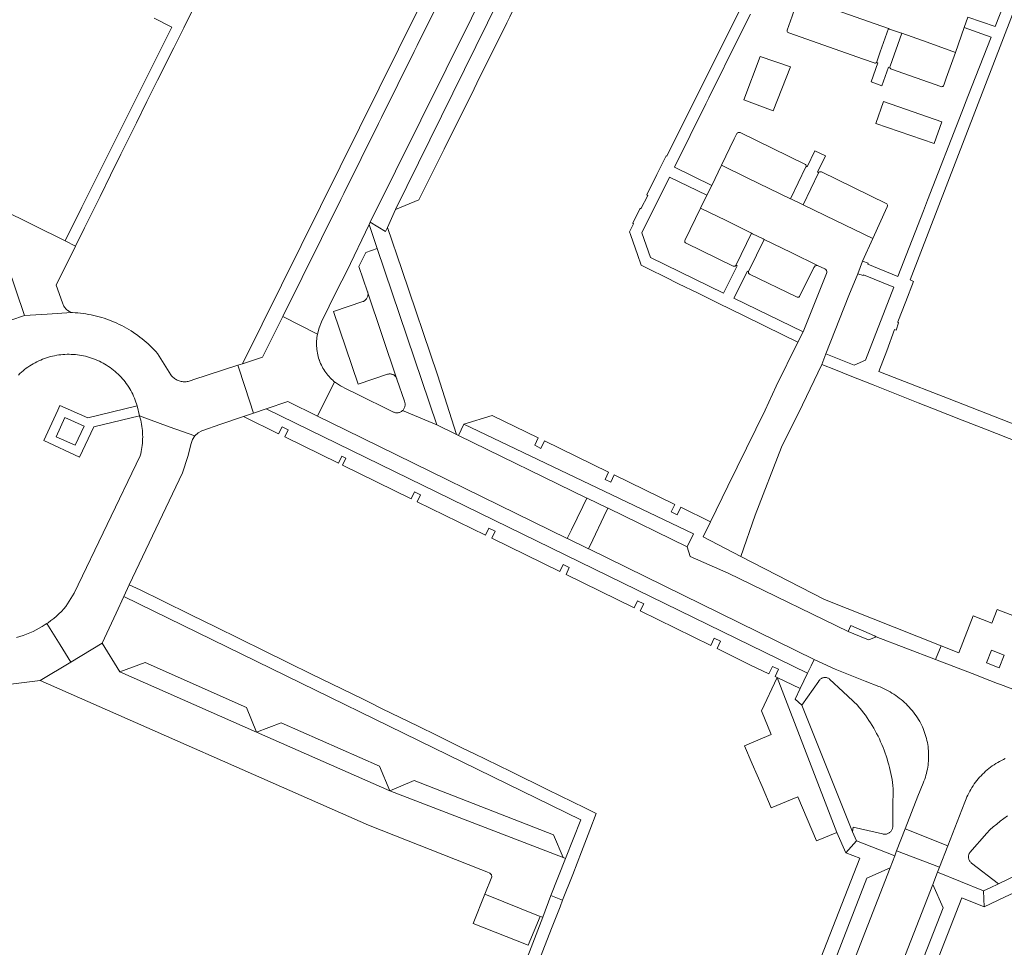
# Model space of a CAD drawing. Extents: x 146402 to 164798, y 455483 to 464134.
# Tile 183 of 256: x 156843 to 156972, y 459601 to 459723. Entities that reach past the tile are written whole.
import ezdxf

# ---------------------------------------------------------------- set-up
doc = ezdxf.new("R2010")
doc.units = 0
doc.header["$LTSCALE"] = 0.2
for name, color, linetype, lineweight in [('B-XX-VH-VERHARDING_ASFALT-GV', 252, 'CONTINUOUS', 18), ('B-XX-VH-VERHARDING_BETONSTRAATSTEEN-GV', 252, 'CONTINUOUS', 18), ('B-XX-VH-VERHARDING_TEGEL-GV', 252, 'CONTINUOUS', 18), ('B-XX-VH-VERHARDING_TEGEL_RUBBER-GV', 252, 'CONTINUOUS', 18)]:
    doc.layers.add(name, color=color, linetype=linetype, lineweight=lineweight)

msp = doc.modelspace()

# ---------------------------------------------------------------- linework, layer by layer
at = {"layer": 'B-XX-VH-VERHARDING_ASFALT-GV'}
for points in [[(156858.51, 459648.16), (156857.06, 459648.81), (156856.38, 459647.3), (156916.336, 459617.957), (156914.325, 459612.882), (156912.417, 459608.068), (156913.95, 459607.43), (156915.29, 459610.81), (156916.43, 459613.769), (156917.52, 459616.6), (156918.371, 459618.811), (156916.877, 459619.543), (156912.02, 459621.925), (156907.17, 459624.298), (156902.319, 459626.669), (156900.913, 459627.356), (156898.184, 459628.692), (156897.469, 459629.042), (156894.999, 459630.251), (156890.28, 459632.561), (156888.454, 459633.455), (156887.77, 459633.79), (156884.985, 459635.151), (156880.919, 459637.141), (156878.07, 459638.536), (156877.703, 459638.715), (156874.783, 459640.144), (156868.37, 459643.282), (156865.233, 459644.815), (156861.33, 459646.78)], [(156963.409, 459611.749), (156957.791, 459613.887), (156957.54, 459613.24), (156956.96, 459611.69), (156943.28, 459576.63), (156942.87, 459575.85), (156940.448, 459573.441), (156941.068, 459573.203), (156944.451, 459571.904), (156948.017, 459570.535), (156948.688, 459570.277), (156948.69, 459573.77), (156948.89, 459574.52), (156962.55, 459609.51), (156963.15, 459611.09)]]:
    msp.add_lwpolyline(points, close=True, dxfattribs=at)
at = {"layer": 'B-XX-VH-VERHARDING_BETONSTRAATSTEEN-GV'}
for points in [[(156917.639, 459750.107), (156915.797, 459751.021), (156915.29, 459749.999), (156888.702, 459696.396), (156890.724, 459695.163), (156890.967, 459695.712), (156892.004, 459698.054)], [(156917.855, 459750), (156917.639, 459750.107), (156892.004, 459698.054), (156895.1, 459699.32), (156898.006, 459705.185), (156898.403, 459705.986), (156902.321, 459713.892), (156902.701, 459714.658), (156906.627, 459722.58), (156907.004, 459723.341), (156910.913, 459731.228), (156911.32, 459732.049), (156915.218, 459739.915), (156915.611, 459740.709), (156918.572, 459746.683), (156918.965, 459747.477), (156919.75, 459749.06)], [(156948.098, 459724.857), (156944.932, 459725.988), (156944.066, 459723.459), (156943.431, 459721.605), (156943.425, 459721.513), (156943.445, 459721.424), (156943.488, 459721.344), (156943.552, 459721.278), (156943.631, 459721.233), (156953.44, 459717.774), (156954.828, 459717.295), (156954.917, 459717.269), (156955.01, 459717.275), (156955.095, 459717.313), (156955.152, 459717.367), (156955.162, 459717.377), (156955.203, 459717.46), (156955.64, 459718.746), (156956.712, 459721.816)], [(156961.82, 459720.017), (156958.465, 459721.208), (156956.931, 459716.88), (156956.899, 459716.786), (156956.904, 459716.707), (156956.905, 459716.687), (156956.946, 459716.596), (156957.018, 459716.527), (156957.11, 459716.49), (156963.578, 459714.189), (156963.674, 459714.174), (156963.77, 459714.187), (156963.858, 459714.228), (156963.929, 459714.294), (156963.978, 459714.378), (156964.302, 459715.29), (156965.509, 459718.688)], [(156937.237, 459708.166), (156937.145, 459708.193), (156937.05, 459708.19), (156936.961, 459708.158), (156936.885, 459708.1), (156936.831, 459708.022), (156936.489, 459707.321), (156934.811, 459703.88), (156938.272, 459702.177), (156943.867, 459699.467), (156945.89, 459703.654), (156945.91, 459703.741), (156945.908, 459703.763), (156945.904, 459703.83), (156945.872, 459703.914), (156945.817, 459703.985), (156945.744, 459704.037)], [(156938.272, 459702.177), (156934.811, 459703.88), (156933.515, 459701.224), (156932.872, 459699.938), (156932.036, 459698.221), (156935.396, 459696.604), (156938.758, 459694.943), (156938.885, 459694.886), (156940.289, 459694.209), (156940.42, 459694.143), (156943.954, 459692.426), (156947.501, 459690.685), (156948.359, 459690.277), (156948.482, 459690.198), (156948.574, 459690.084), (156948.625, 459689.948), (156948.632, 459689.802), (156948.592, 459689.661), (156945.536, 459682.023), (156944.838, 459680.668), (156941.986, 459674.871), (156940.518, 459671.751), (156935.64, 459661.76), (156933.35, 459657.09), (156932.39, 459655.094), (156937.341, 459652.55), (156939.24, 459657.96), (156942.7, 459666.87), (156945.426, 459672.452), (156947.981, 459677.745), (156948.504, 459679.14), (156951.538, 459686.78), (156952.702, 459689.641), (156953.325, 459691.282), (156954.661, 459694.251), (156949.747, 459696.646), (156945.52, 459698.681), (156945.357, 459698.759), (156944.01, 459699.412), (156943.867, 459699.467)], [(156947.919, 459702.996), (156947.832, 459703.02), (156947.742, 459703.019), (156947.655, 459702.995), (156947.579, 459702.948), (156947.544, 459702.91), (156947.518, 459702.882), (156945.52, 459698.681), (156949.747, 459696.646), (156954.661, 459694.251), (156956.545, 459698.439), (156956.589, 459698.532), (156956.597, 459698.634), (156956.569, 459698.733), (156956.509, 459698.816), (156956.423, 459698.872)], [(156935.396, 459696.604), (156932.036, 459698.221), (156930.018, 459694.072), (156929.98, 459693.98), (156929.977, 459693.881), (156930.008, 459693.786), (156930.07, 459693.709), (156930.155, 459693.657), (156936.33, 459690.647), (156936.424, 459690.615), (156936.523, 459690.617), (156936.616, 459690.651), (156936.692, 459690.715), (156936.717, 459690.757), (156936.743, 459690.8), (156938.758, 459694.943)], [(156943.954, 459692.426), (156940.42, 459694.143), (156938.373, 459689.999), (156938.343, 459689.922), (156938.339, 459689.909), (156938.335, 459689.813), (156938.363, 459689.721), (156938.42, 459689.643), (156938.499, 459689.588), (156944.645, 459686.611), (156944.742, 459686.557), (156944.852, 459686.544), (156944.958, 459686.574), (156945.046, 459686.641), (156945.102, 459686.737), (156946.93, 459690.446), (156947, 459690.565), (156947.103, 459690.655), (156947.23, 459690.709), (156947.367, 459690.719), (156947.501, 459690.685)], [(156897.46, 459669.8), (156889.623, 459692.967), (156888.11, 459692.42), (156887.22, 459690.59), (156888.36, 459687.27), (156892.213, 459675.818), (156893.177, 459672.901), (156893.187, 459672.88), (156893.22, 459672.794), (156893.246, 459672.705), (156893.264, 459672.614), (156893.274, 459672.523), (156893.276, 459672.43), (156893.271, 459672.338), (156893.257, 459672.247), (156893.235, 459672.157), (156893.206, 459672.07), (156893.169, 459671.985), (156893.125, 459671.904), (156893.075, 459671.827), (156893.017, 459671.754), (156892.954, 459671.687)], [(156892.213, 459675.818), (156888.36, 459687.27), (156888.376, 459687.214), (156888.396, 459687.126), (156888.407, 459687.036), (156888.41, 459686.945), (156888.405, 459686.854), (156888.393, 459686.765), (156888.372, 459686.676), (156888.344, 459686.59), (156888.308, 459686.507), (156888.265, 459686.427), (156888.216, 459686.351), (156888.159, 459686.28), (156888.097, 459686.214), (156888.029, 459686.154), (156887.956, 459686.1), (156887.879, 459686.052), (156887.797, 459686.012), (156887.713, 459685.979), (156883.9, 459684.67), (156887.11, 459675.14), (156890.973, 459676.438), (156891.009, 459676.449), (156891.095, 459676.47), (156891.183, 459676.484), (156891.271, 459676.489), (156891.359, 459676.486), (156891.447, 459676.476), (156891.533, 459676.457), (156891.618, 459676.431), (156891.699, 459676.397), (156891.778, 459676.356), (156891.852, 459676.308), (156891.922, 459676.253), (156891.986, 459676.193), (156892.045, 459676.127), (156892.097, 459676.056), (156892.143, 459675.98), (156892.182, 459675.901)], [(156881.774, 459681.728), (156877.218, 459684.011), (156874.58, 459678.69), (156871.92, 459677.82), (156871.324, 459677.628), (156872.289, 459674.709), (156873.4, 459671.351), (156875.049, 459671.916), (156877.876, 459672.884), (156881.792, 459670.966), (156884.004, 459675.458), (156883.942, 459675.51), (156883.771, 459675.66), (156883.605, 459675.816), (156883.445, 459675.978), (156883.291, 459676.145), (156883.142, 459676.317), (156883, 459676.495), (156882.864, 459676.677), (156882.735, 459676.865), (156882.612, 459677.056), (156882.496, 459677.252), (156882.387, 459677.452), (156882.286, 459677.655), (156882.191, 459677.862), (156882.104, 459678.072), (156882.024, 459678.285), (156881.999, 459678.356), (156881.929, 459678.573), (156881.867, 459678.792), (156881.812, 459679.013), (156881.765, 459679.236), (156881.726, 459679.461), (156881.695, 459679.687), (156881.672, 459679.913), (156881.657, 459680.141), (156881.65, 459680.369), (156881.65, 459680.597), (156881.659, 459680.824), (156881.676, 459681.052), (156881.701, 459681.278), (156881.733, 459681.504)], [(156884.777, 459674.909), (156884.004, 459675.458), (156881.792, 459670.966), (156885.451, 459669.173), (156914.563, 459654.906), (156915.112, 459656.044), (156916.62, 459659.09), (156917.147, 459660.205), (156900.267, 459668.432), (156900.023, 459668.551), (156897.46, 459669.8), (156892.954, 459671.687), (156892.938, 459671.672), (156892.868, 459671.612), (156892.793, 459671.558), (156892.714, 459671.51), (156892.63, 459671.47), (156892.544, 459671.437), (156892.455, 459671.412), (156892.365, 459671.394), (156892.273, 459671.385), (156892.18, 459671.383), (156892.088, 459671.389), (156891.997, 459671.404), (156891.907, 459671.426), (156891.82, 459671.456), (156891.735, 459671.493), (156886.81, 459673.91), (156885.621, 459674.479)], [(156851.64, 459670.73), (156847.98, 459672.36), (156847.687, 459671.726), (156845.837, 459667.756), (156850.55, 459665.56), (156852.4, 459669.53), (156858.414, 459671.005), (156858.119, 459672.285)], [(156862.324, 459669.548), (156858.414, 459671.005), (156858.426, 459670.964), (156858.502, 459670.697), (156858.571, 459670.427), (156858.631, 459670.156), (156858.684, 459669.883), (156858.728, 459669.609), (156858.765, 459669.333), (156858.794, 459669.057), (156858.815, 459668.78), (156858.828, 459668.502), (156858.833, 459668.224), (156858.83, 459667.946), (156858.819, 459667.669), (156858.8, 459667.392), (156858.773, 459667.115), (156858.738, 459666.839), (156858.695, 459666.565), (156858.644, 459666.291), (156858.585, 459666.02), (156858.519, 459665.75), (156849.836, 459647.711), (156848.756, 459645.958), (156848.493, 459645.665), (156848.175, 459645.333), (156847.845, 459645.012), (156847.505, 459644.703), (156847.154, 459644.406), (156846.793, 459644.121), (156846.422, 459643.849), (156846.234, 459643.721), (156847.982, 459640.937), (156849.398, 459638.682), (156853.5, 459641.14), (156855.345, 459645.087), (156856.38, 459647.3), (156857.06, 459648.81), (156864.08, 459663.49), (156864.77, 459665.64), (156865.186, 459667.378), (156865.38, 459667.903), (156865.691, 459668.369)], [(156848.61, 459670.77), (156851.15, 459669.65), (156849.98, 459667.13), (156847.46, 459668.25)], [(156917.187, 459660.186), (156917.147, 459660.205), (156916.62, 459659.09), (156915.112, 459656.044), (156914.563, 459654.906), (156914.579, 459654.898), (156917.364, 459653.534), (156917.914, 459654.719), (156919.38, 459657.78), (156919.87, 459658.878)], [(156974.95, 459644.04), (156971, 459645.58), (156970.28, 459643.79), (156967.859, 459644.733), (156965.943, 459639.907), (156963.62, 459640.83), (156962.9, 459639.018), (156967.702, 459637.172), (156970.043, 459636.272), (156971.051, 459635.885), (156971.41, 459635.746), (156976.357, 459633.847), (156977.05, 459635.62), (156974.721, 459636.528), (156976.592, 459641.325), (156974.23, 459642.22)], [(156855.84, 459637.4), (156853.5, 459641.14), (156849.398, 459638.682), (156845.39, 459636.28), (156888.46, 459617.27), (156903.206, 459611.446), (156903.999, 459611.132), (156904.416, 459610.967), (156904.629, 459610.773), (156904.659, 459610.487), (156903.749, 459608.231), (156910.989, 459605.311), (156911.349, 459605.182), (156912.417, 459608.068), (156914.325, 459612.882), (156914.01, 459613.02), (156891.27, 459621.8), (156873.77, 459629.48)], [(156971.89, 459639.6), (156971.24, 459637.94), (156969.58, 459638.59), (156970.23, 459640.24)], [(156872.48, 459632.71), (156859.15, 459638.64), (156855.84, 459637.4), (156873.77, 459629.48)], [(156949.95, 459616.31), (156942.1, 459636.64), (156940.042, 459632.26), (156941.345, 459629.186), (156937.826, 459627.696), (156938.851, 459625.322), (156940.13, 459622.359), (156941.346, 459619.541), (156944.81, 459621.01), (156947.28, 459615.2)], [(156948.514, 459636.649), (156948.426, 459636.656), (156948.337, 459636.654), (156948.249, 459636.644), (156948.163, 459636.627), (156948.078, 459636.601), (156947.996, 459636.568), (156947.917, 459636.528), (156947.842, 459636.481), (156947.771, 459636.427), (156947.706, 459636.368), (156947.647, 459636.302), (156947.593, 459636.232), (156947.56, 459636.18), (156945.36, 459633.02), (156952, 459616.38), (156952.1, 459617), (156955.923, 459616.14), (156956.011, 459616.116), (156956.101, 459616.1), (156956.192, 459616.091), (156956.283, 459616.091), (156956.374, 459616.099), (156956.463, 459616.115), (156956.551, 459616.138), (156956.637, 459616.169), (156956.72, 459616.207), (156956.799, 459616.253), (156956.874, 459616.305), (156956.943, 459616.364), (156957.008, 459616.428), (156957.066, 459616.498), (156957.118, 459616.573), (156957.164, 459616.652), (156957.202, 459616.735), (156957.233, 459616.821), (156957.256, 459616.909), (156957.272, 459616.999), (156957.279, 459617.089), (156957.28, 459617.12), (156957.315, 459619.583), (156957.35, 459622.062), (156957.305, 459622.46), (156957.251, 459622.857), (156957.19, 459623.253), (156957.121, 459623.648), (156957.044, 459624.041), (156956.959, 459624.433), (156956.867, 459624.823), (156956.767, 459625.21), (156956.659, 459625.596), (156956.543, 459625.98), (156956.419, 459626.361), (156956.288, 459626.74), (156956.15, 459627.116), (156956.004, 459627.489), (156955.851, 459627.859), (156955.69, 459628.226), (156955.522, 459628.59), (156955.347, 459628.95), (156955.164, 459629.307), (156954.975, 459629.66), (156954.778, 459630.009), (156954.575, 459630.354), (156954.364, 459630.695), (156954.147, 459631.032), (156953.923, 459631.364), (156953.693, 459631.692), (156953.456, 459632.015), (156953.213, 459632.333), (156952.963, 459632.647), (156952.708, 459632.955), (156952.679, 459632.989), (156950.791, 459634.766), (156949, 459636.451), (156948.928, 459636.502), (156948.851, 459636.546), (156948.771, 459636.583), (156948.687, 459636.613), (156948.602, 459636.635)], [(156889.92, 459625.02), (156877.03, 459630.7), (156873.77, 459629.48), (156891.27, 459621.8)], [(156912.75, 459616.01), (156894.48, 459623.14), (156891.27, 459621.8), (156914.01, 459613.02)], [(156964.518, 459614.575), (156958.912, 459616.774), (156957.791, 459613.887), (156963.409, 459611.749)], [(156943.28, 459576.63), (156956.96, 459611.69), (156953.9, 459610.34), (156949.71, 459599.61), (156950.3, 459599.38), (156949.66, 459597.7), (156949.05, 459597.92), (156944.7, 459586.75), (156945.28, 459586.53), (156944.62, 459584.87), (156944.03, 459585.09), (156942.02, 459579.94)], [(156963.91, 459606.45), (156962.55, 459609.51), (156948.89, 459574.52), (156952.2, 459576.2), (156954.04, 459581.27), (156953.45, 459581.49), (156954.12, 459583.16), (156954.7, 459582.93), (156959.05, 459594.03), (156958.45, 459594.3), (156959.12, 459595.95), (156959.71, 459595.73)], [(156913.95, 459607.43), (156912.417, 459608.068), (156911.349, 459605.182), (156909.588, 459600.654), (156905.497, 459590.133), (156905.237, 459589.465), (156905.043, 459588.967), (156904.48, 459587.52), (156897.2, 459590.36), (156896.481, 459588.491), (156919.88, 459579.41), (156937.06, 459572.79), (156938, 459574.54), (156930.102, 459577.596), (156918.77, 459581.98), (156906, 459586.93), (156906.547, 459588.38), (156907.44, 459590.75), (156908.573, 459593.651), (156909.69, 459596.51), (156911.36, 459600.8), (156912.498, 459603.712), (156913.61, 459606.56), (156913.631, 459606.552)], [(156910.989, 459605.311), (156903.749, 459608.231), (156902.2, 459604.39), (156909.43, 459601.52)]]:
    msp.add_lwpolyline(points, close=True, dxfattribs=at)
for points in [[(156899.299, 459728.553), (156894.853, 459719.584), (156894.476, 459718.822), (156890.169, 459710.136), (156889.786, 459709.362), (156885.228, 459700.169), (156884.843, 459699.391), (156877.218, 459684.011), (156881.774, 459681.728), (156881.993, 459682.546), (156882.317, 459683.328), (156884.33, 459687.42), (156885.61, 459689.97), (156888.56, 459696.11), (156888.702, 459696.396), (156915.29, 459749.999)], [(156948.098, 459724.857), (156956.712, 459721.816), (156956.873, 459721.751), (156958.303, 459721.265), (156958.465, 459721.208), (156961.82, 459720.017), (156965.509, 459718.688), (156966.672, 459721.964), (156967.152, 459723.31)], [(156841.1, 459690.75), (156843.3, 459684.14), (156846.312, 459684.333), (156849.554, 459684.54), (156849.526, 459684.549), (156849.412, 459684.59), (156849.3, 459684.639), (156849.192, 459684.694), (156849.087, 459684.757), (156848.987, 459684.827), (156848.892, 459684.903), (156848.802, 459684.985), (156848.717, 459685.073), (156848.639, 459685.166), (156848.567, 459685.264), (156848.501, 459685.367), (156848.442, 459685.473), (156848.39, 459685.584), (156848.346, 459685.697), (156847.653, 459687.66), (156847.49, 459688.12), (156848.46, 459690.12), (156849.823, 459692.878), (156850.003, 459693.243), (156848.67, 459693.95), (156819.17, 459708.519)], [(156842.52, 459676.336), (156842.717, 459676.527), (156842.919, 459676.711), (156843.126, 459676.89), (156843.339, 459677.062), (156843.556, 459677.228), (156843.778, 459677.388), (156844.005, 459677.541), (156844.236, 459677.687), (156844.471, 459677.827), (156844.71, 459677.96), (156844.953, 459678.085), (156845.2, 459678.204), (156845.45, 459678.315), (156845.703, 459678.419), (156845.959, 459678.515), (156846.217, 459678.604), (156846.479, 459678.685), (156846.742, 459678.759), (156847.008, 459678.824), (156847.275, 459678.883), (156847.544, 459678.933), (156847.814, 459678.975), (156848.085, 459679.009), (156848.358, 459679.036), (156848.631, 459679.054), (156848.904, 459679.065), (156849.177, 459679.067), (156849.451, 459679.062), (156849.724, 459679.048), (156849.997, 459679.027), (156850.269, 459678.997), (156850.54, 459678.96), (156850.81, 459678.915), (156851.078, 459678.861), (156851.345, 459678.801), (156851.609, 459678.732), (156851.872, 459678.655), (156852.132, 459678.571), (156852.39, 459678.479), (156852.645, 459678.38), (156852.897, 459678.274), (156853.145, 459678.16), (156853.391, 459678.038), (156853.632, 459677.91), (156853.87, 459677.775), (156854.104, 459677.633), (156854.333, 459677.484), (156854.558, 459677.328), (156854.778, 459677.166), (156854.994, 459676.998), (156855.204, 459676.823), (156855.41, 459676.642), (156855.61, 459676.455), (156855.804, 459676.263), (156855.993, 459676.065), (156856.175, 459675.861), (156856.352, 459675.653), (156856.523, 459675.439), (156856.687, 459675.22), (156856.845, 459674.997), (156856.996, 459674.769), (156857.14, 459674.536), (156857.278, 459674.3), (156857.409, 459674.06), (156857.532, 459673.815), (156857.648, 459673.568), (156857.757, 459673.317), (156857.859, 459673.063), (156857.953, 459672.806), (156858.04, 459672.547), (156858.119, 459672.285), (156858.414, 459671.005), (156862.324, 459669.548), (156865.691, 459668.369), (156866.103, 459668.749), (156866.592, 459669.021), (156869.109, 459669.882), (156872.051, 459670.889), (156873.4, 459671.351), (156872.289, 459674.709), (156871.324, 459677.628), (156869.294, 459676.975), (156865.417, 459675.728), (156865.319, 459675.679), (156865.195, 459675.624), (156865.068, 459675.578), (156864.939, 459675.539), (156864.807, 459675.508), (156864.674, 459675.484), (156864.54, 459675.468), (156864.405, 459675.461), (156864.27, 459675.461), (156864.135, 459675.47), (156864.001, 459675.486), (156863.868, 459675.51), (156863.737, 459675.543), (156863.608, 459675.582), (156863.481, 459675.63), (156863.358, 459675.684), (156863.238, 459675.746), (156863.122, 459675.815), (156863.01, 459675.891), (156862.903, 459675.973), (156862.801, 459676.062), (156862.704, 459676.156), (156862.613, 459676.256), (156862.528, 459676.361), (156860.785, 459679.154), (156860.551, 459679.419), (156860.31, 459679.678), (156860.064, 459679.932), (156859.812, 459680.18), (156859.554, 459680.422), (156859.291, 459680.659), (156859.023, 459680.889), (156858.75, 459681.113), (156858.472, 459681.332), (156858.188, 459681.543), (156857.9, 459681.749), (156857.802, 459681.817), (156857.608, 459681.947), (156857.311, 459682.139), (156857.01, 459682.325), (156856.704, 459682.503), (156856.395, 459682.675), (156856.082, 459682.839), (156855.765, 459682.997), (156855.445, 459683.147), (156855.122, 459683.29), (156854.795, 459683.425), (156854.466, 459683.553), (156854.133, 459683.674), (156853.798, 459683.787), (156853.46, 459683.892), (156853.121, 459683.99), (156852.779, 459684.08), (156852.435, 459684.162), (156852.089, 459684.236), (156851.742, 459684.303), (156851.393, 459684.362), (156851.043, 459684.413), (156850.692, 459684.456), (156850.34, 459684.491), (156849.988, 459684.518), (156849.634, 459684.537), (156849.554, 459684.54), (156846.312, 459684.333), (156843.3, 459684.14), (156841.54, 459683.531)], [(156976.357, 459633.847), (156971.41, 459635.746), (156971.051, 459635.885), (156970.043, 459636.272), (156967.702, 459637.172), (156962.9, 459639.018), (156955.11, 459642.01), (156954.165, 459641.582), (156953.871, 459641.7), (156951.43, 459642.68), (156937.231, 459649.612), (156935.7, 459650.36), (156930.71, 459652.53), (156930.31, 459653.79), (156919.92, 459658.854), (156919.87, 459658.878), (156919.38, 459657.78), (156917.914, 459654.719), (156917.364, 459653.534), (156917.372, 459653.53), (156946.98, 459639.02), (156949.73, 459637.74), (156953.67, 459636.18), (156955.474, 459635.469), (156955.622, 459635.41), (156955.891, 459635.296), (156956.157, 459635.174), (156956.419, 459635.045), (156956.678, 459634.909), (156956.933, 459634.766), (156957.184, 459634.616), (156957.431, 459634.46), (156957.674, 459634.296), (156957.911, 459634.126), (156958.145, 459633.95), (156958.373, 459633.767), (156958.596, 459633.578), (156958.814, 459633.383), (156959.027, 459633.182), (156959.234, 459632.976), (156959.435, 459632.764), (156959.63, 459632.546), (156959.819, 459632.323), (156960.003, 459632.095), (156960.179, 459631.862), (156960.35, 459631.625), (156960.514, 459631.382), (156960.671, 459631.136), (156960.821, 459630.885), (156960.927, 459630.69), (156961.05, 459630.447), (156961.167, 459630.201), (156961.276, 459629.951), (156961.377, 459629.698), (156961.471, 459629.443), (156961.558, 459629.185), (156961.637, 459628.924), (156961.708, 459628.661), (156961.772, 459628.396), (156961.827, 459628.13), (156961.875, 459627.861), (156961.915, 459627.592), (156961.947, 459627.322), (156961.972, 459627.05), (156961.988, 459626.778), (156961.996, 459626.506), (156961.996, 459626.234), (156961.988, 459625.962), (156961.972, 459625.69), (156961.948, 459625.418), (156961.916, 459625.148), (156961.877, 459624.878), (156961.829, 459624.61), (156961.774, 459624.343), (156961.71, 459624.078), (156961.639, 459623.816), (156961.561, 459623.555), (156961.474, 459623.297), (156961.38, 459623.041), (156961.279, 459622.788), (156960.58, 459621.07), (156958.912, 459616.774), (156964.518, 459614.575), (156966.36, 459619.27), (156966.834, 459620.504), (156966.918, 459620.719), (156967.027, 459620.977), (156967.143, 459621.232), (156967.267, 459621.483), (156967.397, 459621.731), (156967.535, 459621.975), (156967.679, 459622.215), (156967.83, 459622.451), (156967.988, 459622.682), (156968.153, 459622.909), (156968.324, 459623.131), (156968.501, 459623.348), (156968.684, 459623.559), (156968.874, 459623.766), (156969.069, 459623.967), (156969.269, 459624.162), (156969.475, 459624.352), (156969.687, 459624.535), (156969.904, 459624.713), (156970.126, 459624.884), (156970.352, 459625.049), (156970.583, 459625.207), (156970.819, 459625.358), (156971.058, 459625.503), (156971.302, 459625.641), (156971.55, 459625.772), (156971.801, 459625.895), (156972.056, 459626.012)], [(156837.94, 459635.33), (156845.39, 459636.28), (156849.398, 459638.682), (156847.982, 459640.937), (156846.234, 459643.721), (156846.042, 459643.59), (156845.653, 459643.345), (156845.256, 459643.113), (156844.851, 459642.895), (156844.439, 459642.691), (156844.019, 459642.501), (156843.594, 459642.327), (156843.163, 459642.167), (156842.726, 459642.023), (156842.285, 459641.893)], [(156972.33, 459618.499), (156971.853, 459618.153), (156971.385, 459617.795), (156970.927, 459617.424), (156970.479, 459617.041), (156970.041, 459616.646), (156969.615, 459616.24), (156967.42, 459613.69), (156967.37, 459613.618), (156967.326, 459613.541), (156967.29, 459613.461), (156967.261, 459613.378), (156967.239, 459613.292), (156967.226, 459613.205), (156967.22, 459613.117), (156967.223, 459613.029), (156967.233, 459612.942), (156967.252, 459612.855), (156967.278, 459612.771), (156967.311, 459612.69), (156967.352, 459612.612), (156967.4, 459612.538), (156967.454, 459612.468), (156967.514, 459612.404), (156967.58, 459612.346), (156967.627, 459612.31), (156971.16, 459609.56), (156986.75, 459617.08)]]:
    msp.add_lwpolyline(points, dxfattribs=at)
at = {"layer": 'B-XX-VH-VERHARDING_TEGEL-GV'}
for points in [[(156906.1, 459744.89), (156905.309, 459745.278), (156904.794, 459744.25), (156903, 459740.67), (156900.87, 459736.4), (156900.423, 459735.282), (156900.115, 459734.661), (156871.92, 459677.82), (156874.58, 459678.69), (156877.218, 459684.011), (156884.843, 459699.391), (156885.228, 459700.169), (156889.786, 459709.362), (156890.169, 459710.136), (156894.476, 459718.822), (156894.853, 459719.584), (156899.299, 459728.553), (156899.695, 459729.35), (156902.042, 459734.085), (156903.568, 459734.511), (156905.139, 459737.681), (156904.575, 459739.195), (156907.049, 459744.186)], [(156956.873, 459721.751), (156956.712, 459721.816), (156955.64, 459718.746), (156955.203, 459717.46), (156955.162, 459717.377), (156955.152, 459717.367), (156955.311, 459717.313), (156954.443, 459714.819), (156955.864, 459714.309), (156956.737, 459716.766), (156956.904, 459716.707), (156956.899, 459716.786), (156956.931, 459716.88), (156958.465, 459721.208), (156958.303, 459721.265)], [(156948.453, 459705.132), (156947.075, 459705.783), (156946.064, 459703.688), (156945.908, 459703.763), (156945.91, 459703.741), (156945.89, 459703.654), (156943.867, 459699.467), (156944.01, 459699.412), (156945.357, 459698.759), (156945.52, 459698.681), (156947.518, 459702.882), (156947.544, 459702.91), (156947.408, 459702.974)], [(156890.724, 459695.163), (156888.702, 459696.396), (156888.56, 459696.11), (156889.623, 459692.967), (156897.46, 459669.8), (156900.023, 459668.551), (156897.51, 459676.39), (156892.86, 459690.19), (156890.967, 459695.712)], [(156881.792, 459670.966), (156877.876, 459672.884), (156875.049, 459671.916), (156946.113, 459637.217), (156946.571, 459638.169), (156946.98, 459639.02), (156917.372, 459653.53), (156917.364, 459653.534), (156914.579, 459654.898), (156914.563, 459654.906), (156885.451, 459669.173)], [(156946.113, 459637.217), (156875.049, 459671.916), (156873.4, 459671.351), (156872.051, 459670.889), (156876.677, 459668.624), (156877.12, 459669.53), (156877.93, 459669.15), (156877.481, 459668.23), (156884.518, 459664.784), (156884.96, 459665.69), (156885.5, 459665.42), (156885.06, 459664.519), (156894.072, 459660.106), (156894.51, 459661.02), (156895.3, 459660.64), (156894.86, 459659.72), (156903.841, 459655.322), (156904.28, 459656.24), (156905.1, 459655.85), (156904.656, 459654.923), (156913.597, 459650.545), (156914.02, 459651.47), (156914.83, 459651.1), (156914.397, 459650.153), (156923.322, 459645.782), (156923.8, 459646.72), (156924.59, 459646.32), (156924.121, 459645.391), (156933.415, 459640.84), (156933.86, 459641.82), (156934.69, 459641.44), (156934.236, 459640.438), (156938.533, 459638.334), (156941.03, 459637.148), (156941.48, 459638.11), (156942.28, 459637.73), (156941.83, 459636.768), (156942.1, 459636.64), (156945.151, 459635.216)], [(156910.752, 459668.105), (156904.71, 459671.05), (156900.99, 459669.904), (156931.137, 459655.498), (156930.31, 459653.79), (156930.71, 459652.53), (156935.7, 459650.36), (156937.231, 459649.612), (156951.43, 459642.68), (156951.8, 459643.46), (156954.876, 459642.112), (156955.11, 459642.01), (156962.9, 459639.018), (156963.62, 459640.83), (156948.321, 459646.906), (156937.341, 459652.55), (156932.39, 459655.094), (156933.35, 459657.09), (156929.463, 459658.985), (156928.98, 459658.01), (156928.21, 459658.4), (156928.683, 459659.365), (156920.731, 459663.241), (156920.27, 459662.27), (156919.52, 459662.63), (156919.991, 459663.602), (156911.581, 459667.701), (156911.11, 459666.72), (156910.29, 459667.15)], [(156931.137, 459655.498), (156900.99, 459669.904), (156900.267, 459668.432), (156917.147, 459660.205), (156917.187, 459660.186), (156919.87, 459658.878), (156919.92, 459658.854), (156930.31, 459653.79)], [(156945.151, 459635.216), (156942.1, 459636.64), (156949.95, 459616.31), (156951.12, 459613.63), (156952.52, 459615.2), (156952, 459616.38), (156945.36, 459633.02), (156944.47, 459633.8)], [(156991.14, 459621.671), (156989.52, 459622.3), (156987.67, 459617.53), (156986.75, 459617.08), (156971.16, 459609.56), (156970.059, 459609.057), (156969.19, 459608.66), (156969.26, 459606.58), (156971.96, 459607.83), (156991.61, 459616.91), (156989.646, 459617.671), (156990.425, 459619.757)], [(156957.54, 459613.24), (156952.52, 459615.2), (156951.12, 459613.63), (156952.97, 459612.94), (156938.47, 459575.93), (156938, 459574.54), (156939.482, 459573.812), (156940.448, 459573.441), (156942.87, 459575.85), (156943.28, 459576.63), (156942.02, 459579.94), (156944.03, 459585.09), (156944.62, 459584.87), (156945.28, 459586.53), (156944.7, 459586.75), (156949.05, 459597.92), (156949.66, 459597.7), (156950.3, 459599.38), (156949.71, 459599.61), (156953.9, 459610.34), (156956.96, 459611.69)], [(156969.19, 459608.66), (156963.15, 459611.09), (156962.55, 459609.51), (156963.91, 459606.45), (156959.71, 459595.73), (156959.12, 459595.95), (156958.45, 459594.3), (156959.05, 459594.03), (156954.7, 459582.93), (156954.12, 459583.16), (156953.45, 459581.49), (156954.04, 459581.27), (156952.2, 459576.2), (156948.89, 459574.52), (156948.69, 459573.77), (156948.688, 459570.277), (156951.304, 459569.215), (156951.382, 459569.419), (156951.63, 459570.07), (156951.697, 459570.241), (156966.36, 459607.72), (156969.26, 459606.58)]]:
    msp.add_lwpolyline(points, close=True, dxfattribs=at)
for points in [[(156973.075, 459728.108), (156970.716, 459722.091), (156967.152, 459723.31), (156966.672, 459721.964), (156970.183, 459720.691), (156967.152, 459712.9), (156966.351, 459710.842), (156961.864, 459699.306), (156961.315, 459697.896), (156957.962, 459689.277), (156954, 459690.906), (156954.037, 459691.004), (156953.325, 459691.282), (156952.702, 459689.641), (156953.383, 459689.395), (156953.422, 459689.474), (156957.425, 459687.875), (156953.704, 459678.276), (156952.22, 459677.649), (156948.504, 459679.14), (156947.981, 459677.745), (156949.765, 459677.028), (156951.713, 459676.243), (156953.705, 459675.441), (156954.72, 459675.06), (156958.67, 459673.47), (156960.634, 459672.69), (156962.62, 459671.9), (156966.377, 459670.44), (156969.453, 459669.245), (156974.02, 459667.47)], [(156973.54, 459669.76), (156964.67, 459673.21), (156957.458, 459676.024), (156955.44, 459676.81), (156956.499, 459679.539), (156957.517, 459682.3), (156957.723, 459682.248), (156958.052, 459683.181), (156957.948, 459683.28), (156957.96, 459683.31), (156959.001, 459685.998), (156960.019, 459688.624), (156959.547, 459688.818), (156974.185, 459726.773)], [(156937.947, 459725.786), (156927.65, 459705.047), (156927.53, 459705.12), (156926.316, 459702.653), (156925, 459699.98), (156925.117, 459699.921), (156924.222, 459698.166), (156924.125, 459698.233), (156923.148, 459696.281), (156923.269, 459696.2), (156922.741, 459695.14), (156922.854, 459694.793), (156923.194, 459693.793), (156923.767, 459692.143), (156924.242, 459690.747), (156925.409, 459690.178), (156927.37, 459689.22), (156929.18, 459688.32), (156931.722, 459687.074), (156934.348, 459685.787), (156937.77, 459684.11), (156940.348, 459682.858), (156942.939, 459681.599), (156944.838, 459680.668), (156945.536, 459682.023), (156936.442, 459686.435), (156938.199, 459689.978), (156938.343, 459689.922), (156938.373, 459689.999), (156940.42, 459694.143), (156940.289, 459694.209), (156938.885, 459694.886), (156938.758, 459694.943), (156936.743, 459690.8), (156936.717, 459690.757), (156936.848, 459690.678), (156935.078, 459687.1), (156925.478, 459691.785), (156924.368, 459695.011), (156927.986, 459702.306), (156932.872, 459699.938), (156933.515, 459701.224), (156928.634, 459703.634), (156932.765, 459711.95), (156933.14, 459712.705), (156937.233, 459720.943), (156938.607, 459723.71)], [(156860.36, 459723.161), (156862.65, 459722.01), (156854.81, 459706.34), (156850.85, 459698.39), (156848.67, 459693.95), (156850.003, 459693.243), (156851.2, 459695.67), (156853.24, 459699.79), (156854.607, 459702.559), (156855.98, 459705.34), (156858.02, 459709.46), (156859.399, 459712.238), (156860.78, 459715.02), (156862.91, 459719.27), (156864.213, 459721.904), (156865.66, 459724.83)]]:
    msp.add_lwpolyline(points, dxfattribs=at)
at = {"layer": 'B-XX-VH-VERHARDING_TEGEL_RUBBER-GV'}
for points in [[(156943.845, 459716.78), (156939.902, 459718.136), (156937.727, 459712.45), (156941.565, 459711.01)], [(156963.722, 459709.572), (156956.081, 459712.234), (156955.084, 459709.352), (156962.735, 459706.731)]]:
    msp.add_lwpolyline(points, close=True, dxfattribs=at)

doc.saveas('drawing.dxf')
